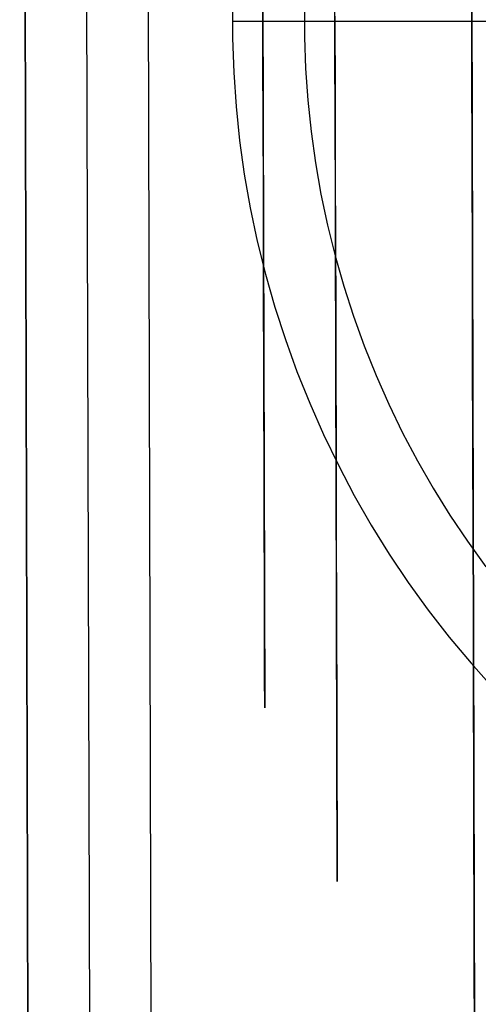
# Model space of a CAD drawing. Header units: millimetres. Extents: x -232 to 233, y -198 to 267.
# Tile 60 of 80: x -9.73 to -6, y 200 to 208.01. Entities that reach past the tile are written whole.
import ezdxf

# ---------------------------------------------------------------- set-up
doc = ezdxf.new("R2010")
doc.units = ezdxf.units.MM
doc.layers.add('Volume$Volume', color=7, linetype='Continuous', true_color=0x000000)

msp = doc.modelspace()

# ---------------------------------------------------------------- linework, layer by layer
at = {"layer": 'Volume$Volume'}
for p, q in [((-6.1963, 262.0182, 40.5502), (-6.0236, 197.0185, 40.5502)), ((-6.1963, 262.0182, 40.5502), (-6.0236, 197.0185, 40.5502)), ((-7.8806, 256.6163, 40.5502), (-7.7366, 202.4114, 40.5502)), ((-7.8806, 256.6163, 40.5502), (-7.7366, 202.4114, 40.5502)), ((-9.7295, 224.9062, 37.4235), (-9.6551, 196.9332, 71.6868)), ((-9.7295, 224.9062, 37.4235), (-9.6551, 196.9332, 71.6868)), ((-9.2295, 224.9075, 37.4235), (-9.1551, 196.9345, 71.6868)), ((-9.2295, 224.9075, 37.4235), (-9.1551, 196.9345, 71.6868)), ((-8.7295, 224.9088, 37.4235), (-8.6551, 196.9358, 71.6868)), ((-8.7295, 224.9088, 37.4235), (-8.6551, 196.9358, 71.6868)), ((-9.6551, 196.9332, 80.5502), (-9.7143, 219.2151, 80.5502)), ((-9.6551, 196.9332, 80.5502), (-9.7143, 219.2151, 80.5502)), ((-8.7143, 219.2178, 79.5502), (-8.6551, 196.9358, 79.5502)), ((-8.7143, 219.2178, 79.5502), (-8.6551, 196.9358, 79.5502)), ((-7.7528, 208.4984, 23.436), (-7.7512, 207.9171, 24.1757)), ((-7.7528, 208.4984, 23.436), (-7.7512, 207.9171, 24.1757)), ((-6.0518, 207.6601, 64.6015), (-6.0541, 208.508, 65.3456)), ((-6.0541, 208.508, 15.7548), (-6.0518, 207.6601, 16.4989)), ((-6.0518, 207.6601, 64.6015), (-6.0541, 208.508, 65.3456)), ((-6.0541, 208.508, 15.7548), (-6.0518, 207.6601, 16.4989)), ((-7.1651, 207.7989, 59.0325), (-7.1669, 208.4534, 59.7751)), ((-7.1651, 207.7989, 59.0325), (-7.1669, 208.4534, 59.7751)), ((-7.7507, 207.7055, 56.6418), (-7.7522, 208.2771, 57.389)), ((-7.7507, 207.7055, 56.6418), (-7.7522, 208.2771, 57.389)), ((-7.9988, 208.1388, 80.5502), (-7.9988, 207.8612, 80.5502)), ((-7.9988, 208.1388, 566.0502), (-7.9988, 207.8612, 566.0502)), ((-7.9988, 208.1388, 324.3002), (-7.9988, 207.8612, 324.3002)), ((-7.4131, 208.1287, 567.4644), (-7.4131, 207.8713, 567.4644)), ((-8, 208, 80.5502), (8, 208, 80.5502)), ((-8, 208, 80.5502), (-8, 208, 566.0502)), ((-8, 208, 566.0502), (-7.9988, 208, 566.1185)), ((-7.9988, 208, 566.1185), (-7.9953, 208, 566.1867)), ((-7.9953, 208, 566.1867), (-7.9895, 208, 566.2547)), ((-7.9895, 208, 566.2547), (-7.9814, 208, 566.3225)), ((-7.9814, 208, 566.3225), (-7.9709, 208, 566.39)), ((-7.9709, 208, 566.39), (-7.9582, 208, 566.4571)), ((-7.9582, 208, 566.4571), (-7.9431, 208, 566.5237)), ((-7.9431, 208, 566.5237), (-7.9258, 208, 566.5898)), ((-7.9258, 208, 566.5898), (-7.9063, 208, 566.6552)), ((-7.9063, 208, 566.6552), (-7.8845, 208, 566.72)), ((-7.8845, 208, 566.72), (-7.8606, 208, 566.7839)), ((-7.8606, 208, 566.7839), (-7.8344, 208, 566.847)), ((-7.8344, 208, 566.847), (-7.8061, 208, 566.9092)), ((-7.8061, 208, 566.9092), (-7.7758, 208, 566.9703)), ((-7.7758, 208, 566.9703), (-7.7433, 208, 567.0304)), ((-7.7433, 208, 567.0304), (-7.7088, 208, 567.0894)), ((-7.7088, 208, 567.0894), (-7.6724, 208, 567.1471)), ((-7.6724, 208, 567.1471), (-7.6339, 208, 567.2036)), ((-7.6339, 208, 567.2036), (-7.5936, 208, 567.2587)), ((-7.5936, 208, 567.2587), (-7.5514, 208, 567.3124)), ((-7.5514, 208, 567.3124), (-7.5074, 208, 567.3646)), ((-7.5074, 208, 567.3646), (-7.4617, 208, 567.4153)), ((-7.4617, 208, 567.4153), (-7.4142, 208, 567.4644)), ((-7.4142, 208, 567.4644), (-7.3651, 208, 567.5119)), ((-7.3651, 208, 567.5119), (-7.3144, 208, 567.5576)), ((-7.3144, 208, 567.5576), (-7.2622, 208, 567.6016)), ((-7.2622, 208, 567.6016), (-7.2085, 208, 567.6438)), ((-7.2085, 208, 567.6438), (-7.1534, 208, 567.6841)), ((-7.1658, 208.0417, 21.7864), (-7.1641, 207.4034, 22.543)), ((-7.1658, 208.0417, 21.7864), (-7.1641, 207.4034, 22.543)), ((-7.1534, 208, 567.6841), (-7.0969, 208, 567.7226)), ((-7.0969, 208, 567.7226), (-7.0392, 208, 567.759)), ((-7.0392, 208, 567.759), (-6.9802, 208, 567.7935)), ((-6.9802, 208, 567.7935), (-6.9201, 208, 567.826)), ((-6.9201, 208, 567.826), (-6.859, 208, 567.8564)), ((-6.859, 208, 567.8564), (-6.7968, 208, 567.8846)), ((-6.7968, 208, 567.8846), (-6.7337, 208, 567.9108)), ((-6.7337, 208, 567.9108), (-6.6698, 208, 567.9347)), ((-6.6698, 208, 567.9347), (-6.605, 208, 567.9565)), ((-6.605, 208, 567.9565), (-6.5396, 208, 567.976)), ((-6.5396, 208, 567.976), (-6.4735, 208, 567.9933)), ((-6.4735, 208, 567.9933), (-6.4069, 208, 568.0084)), ((-6.4069, 208, 568.0084), (-6.3398, 208, 568.0211)), ((-6.3398, 208, 568.0211), (-6.2723, 208, 568.0316)), ((-6.2723, 208, 568.0316), (-6.2045, 208, 568.0397)), ((-6.2045, 208, 568.0397), (-6.1365, 208, 568.0455)), ((-6.1365, 208, 568.0455), (-6.0683, 208, 568.049)), ((-6.0683, 208, 568.049), (-6, 208, 568.0502)), ((-6, 208, 568.0502), (6, 208, 568.0502)), ((-7.7512, 207.9171, 24.1757), (-7.7497, 207.3618, 24.9351)), ((-7.7512, 207.9171, 24.1757), (-7.7497, 207.3618, 24.9351)), ((-7.9988, 207.8612, 80.5502), (-7.9892, 207.5836, 80.5502)), ((-7.9988, 207.8612, 566.0502), (-7.9892, 207.5836, 566.0502)), ((-7.9988, 207.8612, 324.3002), (-7.9892, 207.5836, 324.3002)), ((-7.4131, 207.8713, 567.4644), (-7.4042, 207.6141, 567.4644)), ((-7.1634, 207.1705, 58.2676), (-7.1651, 207.7989, 59.0325)), ((-7.1634, 207.1705, 58.2676), (-7.1651, 207.7989, 59.0325)), ((-7.7492, 207.1601, 55.8752), (-7.7507, 207.7055, 56.6418)), ((-7.7492, 207.1601, 55.8752), (-7.7507, 207.7055, 56.6418)), ((-7.4042, 207.6141, 567.4644), (-7.3863, 207.3574, 567.4644)), ((-6.0497, 206.8386, 63.8284), (-6.0518, 207.6601, 64.6015)), ((-6.0518, 207.6601, 16.4989), (-6.0497, 206.8386, 17.272)), ((-6.0497, 206.8386, 63.8284), (-6.0518, 207.6601, 64.6015)), ((-6.0518, 207.6601, 16.4989), (-6.0497, 206.8386, 17.272)), ((-7.9892, 207.5836, 80.5502), (-7.9699, 207.3066, 80.5502)), ((-7.9892, 207.5836, 566.0502), (-7.9699, 207.3066, 566.0502)), ((-7.9892, 207.5836, 324.3002), (-7.9699, 207.3066, 324.3002)), ((-7.7497, 207.3618, 24.9351), (-7.7483, 206.8332, 25.7134)), ((-7.7497, 207.3618, 24.9351), (-7.7483, 206.8332, 25.7134)), ((-7.3863, 207.3574, 567.4644), (-7.3596, 207.1014, 567.4644)), ((-7.1641, 207.4034, 22.543), (-7.1624, 206.7917, 23.3213)), ((-7.1641, 207.4034, 22.543), (-7.1624, 206.7917, 23.3213)), ((-7.9699, 207.3066, 80.5502), (-7.941, 207.0304, 80.5502)), ((-7.9699, 207.3066, 566.0502), (-7.941, 207.0304, 566.0502)), ((-7.9699, 207.3066, 324.3002), (-7.941, 207.0304, 324.3002)), ((-7.7478, 206.6417, 55.0901), (-7.7492, 207.1601, 55.8752)), ((-7.7478, 206.6417, 55.0901), (-7.7492, 207.1601, 55.8752)), ((-7.1618, 206.569, 57.4814), (-7.1634, 207.1705, 58.2676)), ((-7.1618, 206.569, 57.4814), (-7.1634, 207.1705, 58.2676)), ((-7.3596, 207.1014, 567.4644), (-7.3239, 206.8465, 567.4644)), ((-7.941, 207.0304, 80.5502), (-7.9026, 206.7554, 80.5502)), ((-7.941, 207.0304, 566.0502), (-7.9026, 206.7554, 566.0502)), ((-7.941, 207.0304, 324.3002), (-7.9026, 206.7554, 324.3002)), ((-7.7483, 206.8332, 25.7134), (-7.747, 206.3319, 26.5095)), ((-7.7483, 206.8332, 25.7134), (-7.747, 206.3319, 26.5095)), ((-7.3239, 206.8465, 567.4644), (-7.2795, 206.593, 567.4644)), ((-6.0475, 206.0443, 63.0272), (-6.0497, 206.8386, 63.8284)), ((-6.0497, 206.8386, 17.272), (-6.0475, 206.0443, 18.0732)), ((-6.0475, 206.0443, 63.0272), (-6.0497, 206.8386, 63.8284)), ((-6.0497, 206.8386, 17.272), (-6.0475, 206.0443, 18.0732)), ((-7.9026, 206.7554, 80.5502), (-7.8546, 206.4819, 80.5502)), ((-7.9026, 206.7554, 566.0502), (-7.8546, 206.4819, 566.0502)), ((-7.9026, 206.7554, 324.3002), (-7.8546, 206.4819, 324.3002)), ((-7.1624, 206.7917, 23.3213), (-7.1609, 206.2075, 24.1203)), ((-7.1624, 206.7917, 23.3213), (-7.1609, 206.2075, 24.1203)), ((-7.7465, 206.1508, 54.2875), (-7.7478, 206.6417, 55.0901)), ((-7.7465, 206.1508, 54.2875), (-7.7478, 206.6417, 55.0901)), ((-7.2795, 206.593, 567.4644), (-7.2263, 206.3412, 567.4644)), ((-7.1603, 205.9952, 56.6748), (-7.1618, 206.569, 57.4814)), ((-7.1603, 205.9952, 56.6748), (-7.1618, 206.569, 57.4814)), ((-7.8546, 206.4819, 80.5502), (-7.7972, 206.2102, 80.5502)), ((-7.8546, 206.4819, 566.0502), (-7.7972, 206.2102, 566.0502)), ((-7.8546, 206.4819, 324.3002), (-7.7972, 206.2102, 324.3002)), ((-7.747, 206.3319, 26.5095), (-7.7457, 205.8586, 27.3225)), ((-7.747, 206.3319, 26.5095), (-7.7457, 205.8586, 27.3225)), ((-7.2263, 206.3412, 567.4644), (-7.1643, 206.0914, 567.4644)), ((-7.7972, 206.2102, 80.5502), (-7.7304, 205.9406, 80.5502)), ((-7.7972, 206.2102, 566.0502), (-7.7304, 205.9406, 566.0502)), ((-7.7972, 206.2102, 324.3002), (-7.7304, 205.9406, 324.3002)), ((-7.1609, 206.2075, 24.1203), (-7.1594, 205.6513, 24.9392)), ((-7.1609, 206.2075, 24.1203), (-7.1594, 205.6513, 24.9392)), ((-7.7453, 205.6881, 53.4684), (-7.7465, 206.1508, 54.2875)), ((-7.7453, 205.6881, 53.4684), (-7.7465, 206.1508, 54.2875)), ((-7.1643, 206.0914, 567.4644), (-7.0938, 205.8439, 567.4644)), ((-7.1589, 205.4498, 55.8488), (-7.1603, 205.9952, 56.6748)), ((-7.1589, 205.4498, 55.8488), (-7.1603, 205.9952, 56.6748)), ((-6.0455, 205.2784, 62.199), (-6.0475, 206.0443, 63.0272)), ((-6.0475, 206.0443, 18.0732), (-6.0455, 205.2784, 18.9015)), ((-6.0455, 205.2784, 62.199), (-6.0475, 206.0443, 63.0272)), ((-6.0475, 206.0443, 18.0732), (-6.0455, 205.2784, 18.9015)), ((-7.7304, 205.9406, 80.5502), (-7.6543, 205.6736, 80.5502)), ((-7.7304, 205.9406, 566.0502), (-7.6543, 205.6736, 566.0502)), ((-7.7304, 205.9406, 324.3002), (-7.6543, 205.6736, 324.3002)), ((-7.7457, 205.8586, 27.3225), (-7.7446, 205.4137, 28.1515)), ((-7.7457, 205.8586, 27.3225), (-7.7446, 205.4137, 28.1515)), ((-7.0938, 205.8439, 567.4644), (-7.0147, 205.599, 567.4644)), ((-7.7441, 205.2542, 52.6337), (-7.7453, 205.6881, 53.4684)), ((-7.7441, 205.2542, 52.6337), (-7.7453, 205.6881, 53.4684)), ((-7.6543, 205.6736, 80.5502), (-7.5689, 205.4093, 80.5502)), ((-7.6543, 205.6736, 566.0502), (-7.5689, 205.4093, 566.0502)), ((-7.6543, 205.6736, 324.3002), (-7.5689, 205.4093, 324.3002)), ((-7.1594, 205.6513, 24.9392), (-7.158, 205.1238, 25.7768)), ((-7.1594, 205.6513, 24.9392), (-7.158, 205.1238, 25.7768)), ((-7.0147, 205.599, 567.4644), (-6.9271, 205.357, 567.4644)), ((-7.1575, 204.9333, 55.0043), (-7.1589, 205.4498, 55.8488)), ((-7.1575, 204.9333, 55.0043), (-7.1589, 205.4498, 55.8488)), ((-7.7446, 205.4137, 28.1515), (-7.7435, 204.9979, 28.9954)), ((-7.7446, 205.4137, 28.1515), (-7.7435, 204.9979, 28.9954)), ((-7.5689, 205.4093, 80.5502), (-7.4744, 205.1482, 80.5502)), ((-7.5689, 205.4093, 566.0502), (-7.4744, 205.1482, 566.0502)), ((-7.5689, 205.4093, 324.3002), (-7.4744, 205.1482, 324.3002)), ((-6.9271, 205.357, 567.4644), (-6.8312, 205.1182, 567.4644)), ((-6.0435, 204.5416, 61.3446), (-6.0455, 205.2784, 62.199)), ((-6.0455, 205.2784, 18.9015), (-6.0435, 204.5416, 19.7558)), ((-6.0435, 204.5416, 61.3446), (-6.0455, 205.2784, 62.199)), ((-6.0455, 205.2784, 18.9015), (-6.0435, 204.5416, 19.7558)), ((-7.7431, 204.8494, 51.7844), (-7.7441, 205.2542, 52.6337)), ((-7.7431, 204.8494, 51.7844), (-7.7441, 205.2542, 52.6337)), ((-7.4744, 205.1482, 80.5502), (-7.371, 204.8905, 80.5502)), ((-7.4744, 205.1482, 566.0502), (-7.371, 204.8905, 566.0502)), ((-7.4744, 205.1482, 324.3002), (-7.371, 204.8905, 324.3002)), ((-7.158, 205.1238, 25.7768), (-7.1567, 204.6258, 26.6323)), ((-7.158, 205.1238, 25.7768), (-7.1567, 204.6258, 26.6323)), ((-6.8312, 205.1182, 567.4644), (-6.7271, 204.8828, 567.4644)), ((-7.7435, 204.9979, 28.9954), (-7.7424, 204.6117, 29.8532)), ((-7.7435, 204.9979, 28.9954), (-7.7424, 204.6117, 29.8532)), ((-7.371, 204.8905, 80.5502), (-7.2586, 204.6365, 80.5502)), ((-7.371, 204.8905, 566.0502), (-7.2586, 204.6365, 566.0502)), ((-7.371, 204.8905, 324.3002), (-7.2586, 204.6365, 324.3002)), ((-7.1562, 204.4465, 54.1425), (-7.1575, 204.9333, 55.0043)), ((-7.1562, 204.4465, 54.1425), (-7.1575, 204.9333, 55.0043)), ((-6.7271, 204.8828, 567.4644), (-6.6149, 204.6512, 567.4644)), ((-7.7421, 204.4743, 50.9217), (-7.7431, 204.8494, 51.7844)), ((-7.7421, 204.4743, 50.9217), (-7.7431, 204.8494, 51.7844)), ((-7.2586, 204.6365, 80.5502), (-7.1375, 204.3866, 80.5502)), ((-7.2586, 204.6365, 566.0502), (-7.1375, 204.3866, 566.0502)), ((-7.2586, 204.6365, 324.3002), (-7.1375, 204.3866, 324.3002)), ((-6.6149, 204.6512, 567.4644), (-6.4946, 204.4237, 567.4644)), ((-7.7424, 204.6117, 29.8532), (-7.7415, 204.2554, 30.7239)), ((-7.7424, 204.6117, 29.8532), (-7.7415, 204.2554, 30.7239)), ((-7.1567, 204.6258, 26.6323), (-7.1554, 204.1578, 27.5045)), ((-7.1567, 204.6258, 26.6323), (-7.1554, 204.1578, 27.5045)), ((-7.7412, 204.1295, 50.0464), (-7.7421, 204.4743, 50.9217)), ((-7.7412, 204.1295, 50.0464), (-7.7421, 204.4743, 50.9217)), ((-6.0417, 203.8349, 60.4652), (-6.0435, 204.5416, 61.3446)), ((-6.0435, 204.5416, 19.7558), (-6.0417, 203.8349, 20.6352)), ((-6.0417, 203.8349, 60.4652), (-6.0435, 204.5416, 61.3446)), ((-6.0435, 204.5416, 19.7558), (-6.0417, 203.8349, 20.6352)), ((-7.155, 203.9898, 53.2642), (-7.1562, 204.4465, 54.1425)), ((-7.155, 203.9898, 53.2642), (-7.1562, 204.4465, 54.1425)), ((-6.4946, 204.4237, 567.4644), (-6.3666, 204.2004, 567.4644)), ((-7.1375, 204.3866, 80.5502), (-7.0078, 204.1411, 80.5502)), ((-7.1375, 204.3866, 566.0502), (-7.0078, 204.1411, 566.0502)), ((-7.1375, 204.3866, 324.3002), (-7.0078, 204.1411, 324.3002)), ((-7.7415, 204.2554, 30.7239), (-7.7406, 203.9296, 31.6065)), ((-7.7415, 204.2554, 30.7239), (-7.7406, 203.9296, 31.6065)), ((-7.1554, 204.1578, 27.5045), (-7.1543, 203.7203, 28.3924)), ((-7.1554, 204.1578, 27.5045), (-7.1543, 203.7203, 28.3924)), ((-6.3666, 204.2004, 567.4644), (-6.2309, 203.9817, 567.4644)), ((-7.7403, 203.8152, 49.1596), (-7.7412, 204.1295, 50.0464)), ((-7.7403, 203.8152, 49.1596), (-7.7412, 204.1295, 50.0464)), ((-7.0078, 204.1411, 80.5502), (-6.8696, 203.9002, 80.5502)), ((-7.0078, 204.1411, 566.0502), (-6.8696, 203.9002, 566.0502)), ((-7.0078, 204.1411, 324.3002), (-6.8696, 203.9002, 324.3002)), ((-7.1539, 203.564, 52.3707), (-7.155, 203.9898, 53.2642)), ((-7.1539, 203.564, 52.3707), (-7.155, 203.9898, 53.2642)), ((-7.7406, 203.9296, 31.6065), (-7.7398, 203.6346, 32.4998)), ((-7.7406, 203.9296, 31.6065), (-7.7398, 203.6346, 32.4998)), ((-6.2309, 203.9817, 567.4644), (-6.0877, 203.7679, 567.4644)), ((-6.8696, 203.9002, 80.5502), (-6.7232, 203.6643, 80.5502)), ((-6.8696, 203.9002, 566.0502), (-6.7232, 203.6643, 566.0502)), ((-6.8696, 203.9002, 324.3002), (-6.7232, 203.6643, 324.3002)), ((-6.0399, 203.1592, 59.5618), (-6.0417, 203.8349, 60.4652)), ((-6.0417, 203.8349, 20.6352), (-6.0399, 203.1592, 21.5386)), ((-6.0399, 203.1592, 59.5618), (-6.0417, 203.8349, 60.4652)), ((-6.0417, 203.8349, 20.6352), (-6.0399, 203.1592, 21.5386)), ((-7.7396, 203.5319, 48.2625), (-7.7403, 203.8152, 49.1596)), ((-7.7396, 203.5319, 48.2625), (-7.7403, 203.8152, 49.1596)), ((-6.0877, 203.7679, 567.4644), (-5.9371, 203.5592, 567.4644)), ((-7.1543, 203.7203, 28.3924), (-7.1532, 203.3138, 29.295)), ((-7.1543, 203.7203, 28.3924), (-7.1532, 203.3138, 29.295)), ((-7.7398, 203.6346, 32.4998), (-7.7391, 203.3708, 33.4029)), ((-7.7398, 203.6346, 32.4998), (-7.7391, 203.3708, 33.4029)), ((-6.7232, 203.6643, 80.5502), (-6.5687, 203.4335, 80.5502)), ((-6.7232, 203.6643, 566.0502), (-6.5687, 203.4335, 566.0502)), ((-6.7232, 203.6643, 324.3002), (-6.5687, 203.4335, 324.3002)), ((-7.7389, 203.2799, 47.3561), (-7.7396, 203.5319, 48.2625)), ((-7.7389, 203.2799, 47.3561), (-7.7396, 203.5319, 48.2625)), ((-7.1528, 203.1693, 51.4628), (-7.1539, 203.564, 52.3707)), ((-7.1528, 203.1693, 51.4628), (-7.1539, 203.564, 52.3707)), ((-6.5687, 203.4335, 80.5502), (-6.4062, 203.2083, 80.5502)), ((-6.5687, 203.4335, 566.0502), (-6.4062, 203.2083, 566.0502)), ((-6.5687, 203.4335, 324.3002), (-6.4062, 203.2083, 324.3002)), ((-7.7391, 203.3708, 33.4029), (-7.7385, 203.1385, 34.3145)), ((-7.7391, 203.3708, 33.4029), (-7.7385, 203.1385, 34.3145)), ((-7.7383, 203.0594, 46.4415), (-7.7389, 203.2799, 47.3561)), ((-7.7383, 203.0594, 46.4415), (-7.7389, 203.2799, 47.3561)), ((-7.1532, 203.3138, 29.295), (-7.1522, 202.939, 30.2112)), ((-7.1532, 203.3138, 29.295), (-7.1522, 202.939, 30.2112)), ((-6.4062, 203.2083, 80.5502), (-6.2361, 202.9889, 80.5502)), ((-6.4062, 203.2083, 566.0502), (-6.2361, 202.9889, 566.0502)), ((-6.4062, 203.2083, 324.3002), (-6.2361, 202.9889, 324.3002)), ((-7.7385, 203.1385, 34.3145), (-7.738, 202.938, 35.2337)), ((-7.7385, 203.1385, 34.3145), (-7.738, 202.938, 35.2337)), ((-7.1519, 202.8065, 50.5419), (-7.1528, 203.1693, 51.4628)), ((-7.1519, 202.8065, 50.5419), (-7.1528, 203.1693, 51.4628)), ((-6.0382, 202.5153, 58.6355), (-6.0399, 203.1592, 59.5618)), ((-6.0399, 203.1592, 21.5386), (-6.0382, 202.5153, 22.4649)), ((-6.0382, 202.5153, 58.6355), (-6.0399, 203.1592, 59.5618)), ((-6.0399, 203.1592, 21.5386), (-6.0382, 202.5153, 22.4649)), ((-7.7378, 202.8709, 45.5198), (-7.7383, 203.0594, 46.4415)), ((-7.7378, 202.8709, 45.5198), (-7.7383, 203.0594, 46.4415)), ((-6.2361, 202.9889, 80.5502), (-6.0584, 202.7754, 80.5502)), ((-6.2361, 202.9889, 566.0502), (-6.0584, 202.7754, 566.0502)), ((-6.2361, 202.9889, 324.3002), (-6.0584, 202.7754, 324.3002)), ((-7.738, 202.938, 35.2337), (-7.7375, 202.7695, 36.1592)), ((-7.738, 202.938, 35.2337), (-7.7375, 202.7695, 36.1592)), ((-7.7374, 202.7145, 44.5921), (-7.7378, 202.8709, 45.5198)), ((-7.7374, 202.7145, 44.5921), (-7.7378, 202.8709, 45.5198)), ((-7.1522, 202.939, 30.2112), (-7.1513, 202.5962, 31.1398)), ((-7.1522, 202.939, 30.2112), (-7.1513, 202.5962, 31.1398)), ((-7.151, 202.4758, 49.6089), (-7.1519, 202.8065, 50.5419)), ((-7.151, 202.4758, 49.6089), (-7.1519, 202.8065, 50.5419)), ((-7.7375, 202.7695, 36.1592), (-7.7372, 202.6332, 37.0901)), ((-7.7375, 202.7695, 36.1592), (-7.7372, 202.6332, 37.0901)), ((-7.7371, 202.5904, 43.6596), (-7.7374, 202.7145, 44.5921)), ((-7.7371, 202.5904, 43.6596), (-7.7374, 202.7145, 44.5921)), ((-6.0584, 202.7754, 80.5502), (-5.8734, 202.5683, 80.5502)), ((-6.0584, 202.7754, 566.0502), (-5.8734, 202.5683, 566.0502)), ((-6.0584, 202.7754, 324.3002), (-5.8734, 202.5683, 324.3002)), ((-7.7372, 202.6332, 37.0901), (-7.7369, 202.5293, 38.0251)), ((-7.7372, 202.6332, 37.0901), (-7.7369, 202.5293, 38.0251)), ((-7.7368, 202.4987, 42.7233), (-7.7371, 202.5904, 43.6596)), ((-7.7368, 202.4987, 42.7233), (-7.7371, 202.5904, 43.6596)), ((-7.1513, 202.5962, 31.1398), (-7.1505, 202.2858, 32.0798)), ((-7.1513, 202.5962, 31.1398), (-7.1505, 202.2858, 32.0798)), ((-7.7369, 202.5293, 38.0251), (-7.7367, 202.4579, 38.9632)), ((-7.7369, 202.5293, 38.0251), (-7.7367, 202.4579, 38.9632)), ((-7.7367, 202.4395, 41.7844), (-7.7368, 202.4987, 42.7233)), ((-7.7367, 202.4395, 41.7844), (-7.7368, 202.4987, 42.7233)), ((-7.1502, 202.1777, 48.665), (-7.151, 202.4758, 49.6089)), ((-7.1502, 202.1777, 48.665), (-7.151, 202.4758, 49.6089)), ((-6.0365, 201.9039, 57.6875), (-6.0382, 202.5153, 58.6355)), ((-6.0382, 202.5153, 22.4649), (-6.0365, 201.9039, 23.413)), ((-6.0365, 201.9039, 57.6875), (-6.0382, 202.5153, 58.6355)), ((-6.0382, 202.5153, 22.4649), (-6.0365, 201.9039, 23.413)), ((-7.7367, 202.4579, 38.9632), (-7.7366, 202.4191, 39.9032)), ((-7.7367, 202.4579, 38.9632), (-7.7366, 202.4191, 39.9032)), ((-7.7366, 202.413, 40.8439), (-7.7367, 202.4395, 41.7844)), ((-7.7366, 202.413, 40.8439), (-7.7367, 202.4395, 41.7844)), ((-7.7366, 202.4191, 39.9032), (-7.7366, 202.413, 40.8439)), ((-7.7366, 202.4191, 39.9032), (-7.7366, 202.413, 40.8439)), ((-7.1505, 202.2858, 32.0798), (-7.1497, 202.0082, 33.0299)), ((-7.1505, 202.2858, 32.0798), (-7.1497, 202.0082, 33.0299)), ((-7.1495, 201.9125, 47.7113), (-7.1502, 202.1777, 48.665)), ((-7.1495, 201.9125, 47.7113), (-7.1502, 202.1777, 48.665)), ((-7.1497, 202.0082, 33.0299), (-7.1491, 201.7638, 33.9891)), ((-7.1497, 202.0082, 33.0299), (-7.1491, 201.7638, 33.9891)), ((-7.1489, 201.6806, 46.7489), (-7.1495, 201.9125, 47.7113)), ((-7.1489, 201.6806, 46.7489), (-7.1495, 201.9125, 47.7113)), ((-6.035, 201.3257, 56.7187), (-6.0365, 201.9039, 57.6875)), ((-6.0365, 201.9039, 23.413), (-6.035, 201.3257, 24.3817)), ((-6.035, 201.3257, 56.7187), (-6.0365, 201.9039, 57.6875)), ((-6.0365, 201.9039, 23.413), (-6.035, 201.3257, 24.3817)), ((-7.1491, 201.7638, 33.9891), (-7.1485, 201.5528, 34.9563)), ((-7.1491, 201.7638, 33.9891), (-7.1485, 201.5528, 34.9563)), ((-7.1483, 201.4822, 45.7791), (-7.1489, 201.6806, 46.7489)), ((-7.1483, 201.4822, 45.7791), (-7.1489, 201.6806, 46.7489)), ((-7.1485, 201.5528, 34.9563), (-7.148, 201.3755, 35.9301)), ((-7.1485, 201.5528, 34.9563), (-7.148, 201.3755, 35.9301)), ((-7.1479, 201.3177, 44.803), (-7.1483, 201.4822, 45.7791)), ((-7.1479, 201.3177, 44.803), (-7.1483, 201.4822, 45.7791)), ((-7.148, 201.3755, 35.9301), (-7.1477, 201.2321, 36.9096)), ((-7.148, 201.3755, 35.9301), (-7.1477, 201.2321, 36.9096)), ((-7.1475, 201.187, 43.8218), (-7.1479, 201.3177, 44.803)), ((-7.1475, 201.187, 43.8218), (-7.1479, 201.3177, 44.803)), ((-6.0336, 200.7816, 55.7305), (-6.035, 201.3257, 56.7187)), ((-6.035, 201.3257, 24.3817), (-6.0336, 200.7816, 25.3699)), ((-6.0336, 200.7816, 55.7305), (-6.035, 201.3257, 56.7187)), ((-6.035, 201.3257, 24.3817), (-6.0336, 200.7816, 25.3699)), ((-7.1477, 201.2321, 36.9096), (-7.1474, 201.1228, 37.8934)), ((-7.1477, 201.2321, 36.9096), (-7.1474, 201.1228, 37.8934)), ((-7.1473, 201.0906, 42.8367), (-7.1475, 201.187, 43.8218)), ((-7.1473, 201.0906, 42.8367), (-7.1475, 201.187, 43.8218)), ((-7.1474, 201.1228, 37.8934), (-7.1472, 201.0477, 38.8804)), ((-7.1474, 201.1228, 37.8934), (-7.1472, 201.0477, 38.8804)), ((-7.1471, 201.0283, 41.8488), (-7.1473, 201.0906, 42.8367)), ((-7.1471, 201.0283, 41.8488), (-7.1473, 201.0906, 42.8367)), ((-7.1472, 201.0477, 38.8804), (-7.1471, 201.0069, 39.8694)), ((-7.1472, 201.0477, 38.8804), (-7.1471, 201.0069, 39.8694)), ((-7.1471, 201.0004, 40.8593), (-7.1471, 201.0283, 41.8488)), ((-7.1471, 201.0004, 40.8593), (-7.1471, 201.0283, 41.8488)), ((-7.1471, 201.0069, 39.8694), (-7.1471, 201.0004, 40.8593)), ((-7.1471, 201.0069, 39.8694), (-7.1471, 201.0004, 40.8593)), ((-6.0322, 200.272, 54.724), (-6.0336, 200.7816, 55.7305)), ((-6.0336, 200.7816, 25.3699), (-6.0322, 200.272, 26.3764)), ((-6.0322, 200.272, 54.724), (-6.0336, 200.7816, 55.7305)), ((-6.0336, 200.7816, 25.3699), (-6.0322, 200.272, 26.3764)), ((-6.0309, 199.7977, 53.7004), (-6.0322, 200.272, 54.724)), ((-6.0322, 200.272, 26.3764), (-6.0309, 199.7977, 27.4)), ((-6.0309, 199.7977, 53.7004), (-6.0322, 200.272, 54.724)), ((-6.0322, 200.272, 26.3764), (-6.0309, 199.7977, 27.4))]:
    msp.add_line(p, q, dxfattribs=at)

doc.saveas('drawing.dxf')
